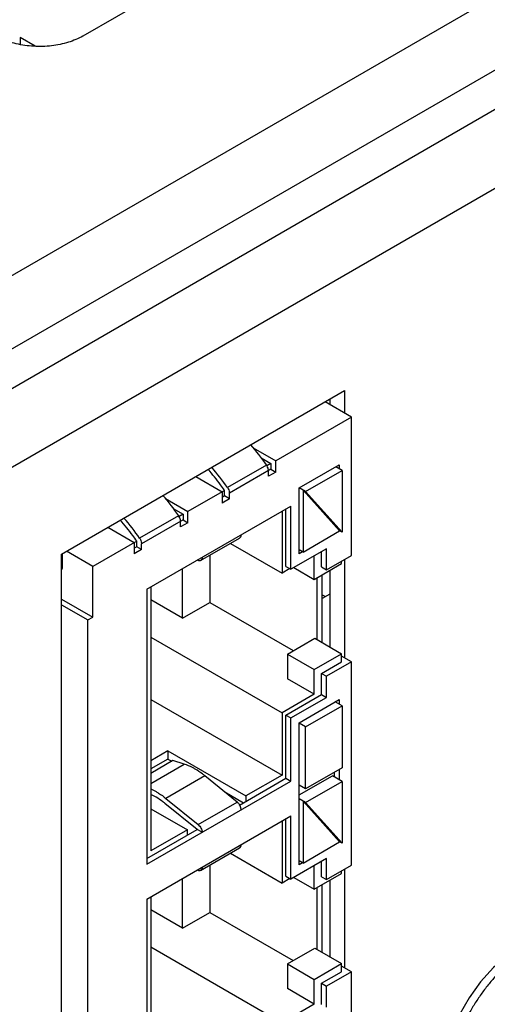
# Model space of a CAD drawing. Header units: inches. Extents: x 0 to 34, y 0 to 22.
# Tile 37 of 103: x 4.3 to 4.8, y 16.6 to 17.7. Entities that reach past the tile are written whole.
import ezdxf

# ---------------------------------------------------------------- set-up
doc = ezdxf.new("R2010")
doc.units = ezdxf.units.IN
doc.header["$LTSCALE"] = 1.87
doc.header["$MEASUREMENT"] = 0
doc.layers.get('0').update_dxf_attribs({"linetype": 'CONTINUOUS'})
for name, color, linetype in [('02___PRT_ALL_AXES', 7, 'CONTINUOUS'), ('BLUE_GOO', 7, 'CONTINUOUS'), ('NONECAD', 7, 'CONTINUOUS'), ('SD_DOOR', 7, 'CONTINUOUS')]:
    doc.layers.add(name, color=color, linetype=linetype)

msp = doc.modelspace()

# ---------------------------------------------------------------- linework, layer by layer
at = {"color": 7, "linetype": 'CONTINUOUS'}
for p, q in [((3.6651, 17.0795), (5.1659, 17.9461)), ((3.6853, 17.0114), (5.1861, 17.8779)), ((4.6355, 17.2728), (4.6069, 17.2893)), ((4.6122, 17.2924), (4.6122, 17.2863)), ((4.6355, 17.2728), (4.5533, 17.2253)), ((4.6355, 17.1225), (4.6355, 17.2728)), ((4.5289, 17.2394), (4.5533, 17.2253)), ((4.5432, 17.2207), (4.5008, 17.1962)), ((4.5373, 17.2284), (4.548, 17.2223)), ((4.548, 17.2223), (4.5437, 17.2198)), ((4.548, 17.2223), (4.548, 17.2162)), ((4.5533, 17.2131), (4.5533, 17.2253)), ((4.5787, 17.1959), (4.6222, 17.2211)), ((4.6222, 17.2211), (4.6222, 17.2168)), ((4.548, 17.2162), (4.5029, 17.1901)), ((4.5453, 17.2085), (4.5453, 17.2146)), ((4.5533, 17.2131), (4.5453, 17.2085)), ((4.548, 17.2162), (4.5533, 17.2131)), ((4.5856, 17.192), (4.6254, 17.2149)), ((4.6254, 17.2149), (4.6185, 17.2189)), ((4.6254, 17.2149), (4.6254, 17.1476)), ((4.4663, 17.2082), (4.4949, 17.1917)), ((4.4976, 17.1932), (4.4578, 17.1702)), ((4.4949, 17.1917), (4.4949, 17.1794)), ((4.4976, 17.1871), (4.4976, 17.1932)), ((4.5029, 17.184), (4.5029, 17.1901)), ((4.5856, 17.192), (4.5787, 17.1959)), ((4.5787, 17.1243), (4.5787, 17.1959)), ((4.6227, 17.1491), (4.583, 17.1935)), ((4.583, 17.1935), (4.583, 17.1261)), ((4.6254, 17.1476), (4.5856, 17.192)), ((4.4334, 17.1843), (4.4578, 17.1702)), ((4.4976, 17.1871), (4.4949, 17.1855)), ((4.5029, 17.184), (4.4949, 17.1794)), ((4.5029, 17.184), (4.4976, 17.1871)), ((4.4132, 17.0857), (4.5697, 17.176)), ((4.4418, 17.1733), (4.4525, 17.1672)), ((4.4525, 17.1672), (4.4482, 17.1647)), ((4.4525, 17.1672), (4.4525, 17.161)), ((4.4578, 17.158), (4.4578, 17.1702)), ((4.5601, 17.1705), (4.5601, 17.1032)), ((4.5644, 17.1105), (4.5644, 17.173)), ((4.5697, 17.1075), (4.5697, 17.176)), ((4.4477, 17.1656), (4.4053, 17.1411)), ((4.4525, 17.161), (4.4074, 17.135)), ((4.4498, 17.1534), (4.4498, 17.1595)), ((4.4578, 17.158), (4.4498, 17.1534)), ((4.4525, 17.161), (4.4578, 17.158)), ((4.3709, 17.1531), (4.3995, 17.1365)), ((4.583, 17.1261), (4.6227, 17.1491)), ((4.6254, 17.1476), (4.6227, 17.1491)), ((4.4021, 17.1381), (4.3544, 17.1105)), ((4.3995, 17.1365), (4.3995, 17.1243)), ((4.4021, 17.1319), (4.4021, 17.1381)), ((4.4074, 17.1289), (4.4074, 17.135)), ((4.4716, 17.1169), (4.514, 17.1414)), ((4.504, 17.1356), (4.5601, 17.1032)), ((4.3215, 17.1081), (4.3215, 17.1246)), ((4.3544, 17.1105), (4.3258, 17.127)), ((4.4021, 17.1319), (4.3995, 17.1304)), ((4.4074, 17.1289), (4.3995, 17.1243)), ((4.4074, 17.1289), (4.4021, 17.1319)), ((4.6084, 17.1298), (4.5697, 17.1075)), ((4.583, 17.1261), (4.5787, 17.1286)), ((4.5824, 17.1264), (4.5787, 17.1243)), ((4.6031, 17.1099), (4.6031, 17.1268)), ((4.6084, 17.1069), (4.6084, 17.1298)), ((4.4689, 17.1168), (4.4677, 17.1172)), ((4.4817, 17.1227), (4.4817, 17.0713)), ((4.5952, 17.0964), (4.5952, 17.1222)), ((4.5952, 17.0964), (4.6248, 17.1136)), ((4.6084, 17.1069), (4.6355, 17.1225)), ((4.6248, 17.1136), (4.6248, 17.1163)), ((4.3205, 17.1075), (4.3215, 17.1081)), ((4.3544, 17.0554), (4.3544, 17.1105)), ((4.452, 17.0542), (4.452, 17.1081)), ((4.5686, 17.1081), (4.5601, 17.1032)), ((4.5644, 17.1105), (4.5697, 17.1075)), ((4.5729, 17.1093), (4.5952, 17.0964)), ((4.6031, 17.1099), (4.6084, 17.1069)), ((4.6122, 17.1063), (4.6122, 17.0229)), ((4.5983, 17.0309), (4.5983, 17.0983)), ((4.6036, 17.0279), (4.6036, 17.1013)), ((4.4132, 17.0857), (4.4132, 16.7869)), ((4.4175, 17.0882), (4.4175, 16.8013)), ((4.6122, 17.0805), (4.6036, 17.0756)), ((4.3205, 17.075), (4.3544, 17.0554)), ((4.452, 17.0542), (4.4175, 17.0741)), ((4.452, 17.0542), (4.4817, 17.0713)), ((4.4817, 17.0713), (4.5723, 17.019)), ((4.3205, 17.0689), (4.3491, 17.0523)), ((4.3491, 17.0523), (4.3544, 17.0554)), ((4.3491, 16.4094), (4.3491, 17.0523)), ((4.4175, 17.0337), (4.5601, 16.9513)), ((4.566, 17.0153), (4.5957, 17.0325)), ((4.5957, 17.0325), (4.6248, 17.0156)), ((4.566, 17.0153), (4.5952, 16.9985)), ((4.566, 17.0153), (4.566, 16.9884)), ((4.5952, 16.9985), (4.6248, 17.0156)), ((4.6031, 16.9942), (4.6248, 17.0067)), ((4.6355, 17.0067), (4.6084, 16.9911)), ((4.6248, 17.0067), (4.6248, 17.0156)), ((4.6355, 17.0067), (4.6248, 17.0129)), ((4.6355, 16.7857), (4.6355, 17.0067)), ((4.5952, 16.9715), (4.5952, 16.9985)), ((4.5952, 16.9715), (4.566, 16.9884)), ((4.6031, 16.9942), (4.6084, 16.9911)), ((4.6031, 16.9712), (4.6031, 16.9942)), ((4.6084, 16.9682), (4.6084, 16.9911)), ((4.4175, 16.966), (4.5601, 16.8836)), ((4.5952, 16.9715), (4.5601, 16.9513)), ((4.5644, 16.9489), (4.6031, 16.9712)), ((4.5697, 16.9458), (4.6084, 16.9682)), ((4.5787, 16.9406), (4.6222, 16.9657)), ((4.6031, 16.9712), (4.6084, 16.9682)), ((4.6254, 16.959), (4.618, 16.9633)), ((4.6222, 16.9657), (4.6222, 16.9608)), ((4.5856, 16.936), (4.6254, 16.959)), ((4.6254, 16.959), (4.6254, 16.8916)), ((4.5601, 16.9513), (4.5601, 16.8836)), ((4.5644, 16.9489), (4.5697, 16.9458)), ((4.5644, 16.8803), (4.5644, 16.9489)), ((4.5697, 16.8772), (4.5697, 16.9458)), ((4.5787, 16.7863), (4.5787, 16.9406)), ((4.5856, 16.936), (4.5787, 16.94)), ((4.5856, 16.8686), (4.5856, 16.936)), ((4.4361, 16.91), (4.4175, 16.8993)), ((4.4361, 16.91), (4.5209, 16.861)), ((4.4361, 16.91), (4.4361, 16.9011)), ((4.4361, 16.9011), (4.4175, 16.8904)), ((4.4414, 16.8994), (4.4175, 16.8856)), ((4.4361, 16.9011), (4.4402, 16.8987)), ((4.4538, 16.8956), (4.4414, 16.8994)), ((4.4175, 16.8746), (4.4538, 16.8956)), ((4.6254, 16.8916), (4.5856, 16.8686)), ((4.6222, 16.8898), (4.6222, 16.8787)), ((4.4132, 16.7869), (4.5697, 16.8772)), ((4.4763, 16.8829), (4.4339, 16.8584)), ((4.5114, 16.8544), (4.4763, 16.8829)), ((4.514, 16.8512), (4.5644, 16.8803)), ((4.5601, 16.8836), (4.5209, 16.861)), ((4.5644, 16.8803), (4.5697, 16.8772)), ((4.5787, 16.8622), (4.6148, 16.883)), ((4.6254, 16.8769), (4.6148, 16.883)), ((4.6169, 16.8867), (4.6169, 16.8818)), ((4.4175, 16.8687), (4.4233, 16.8657)), ((4.5856, 16.8686), (4.5787, 16.8726)), ((4.5856, 16.8539), (4.6254, 16.8769)), ((4.6254, 16.8769), (4.6254, 16.8096)), ((4.4233, 16.8596), (4.4175, 16.8626)), ((4.4339, 16.8584), (4.4689, 16.8299)), ((4.4978, 16.8655), (4.5183, 16.8536)), ((4.5209, 16.861), (4.5209, 16.8552)), ((4.5856, 16.8539), (4.5787, 16.8579)), ((4.4175, 16.8472), (4.4573, 16.8242)), ((4.4679, 16.8245), (4.4328, 16.853)), ((4.4689, 16.8299), (4.5114, 16.8544)), ((4.6227, 16.8111), (4.583, 16.8555)), ((4.583, 16.8555), (4.583, 16.7881)), ((4.6254, 16.8096), (4.5856, 16.8539)), ((4.4132, 16.7489), (4.5697, 16.8393)), ((4.5644, 16.7737), (4.5644, 16.8362)), ((4.5697, 16.7707), (4.5697, 16.8393)), ((4.4132, 16.793), (4.4679, 16.8245)), ((4.4573, 16.8242), (4.4175, 16.8013)), ((4.4573, 16.8184), (4.4573, 16.8242)), ((4.4732, 16.8215), (4.4679, 16.8245)), ((4.5601, 16.8337), (4.5601, 16.7664)), ((4.4716, 16.7801), (4.514, 16.8046)), ((4.583, 16.7881), (4.6227, 16.8111)), ((4.6254, 16.8096), (4.6227, 16.8111)), ((4.504, 16.7988), (4.5601, 16.7664)), ((4.6084, 16.793), (4.5697, 16.7707)), ((4.6084, 16.7701), (4.6084, 16.793)), ((4.4817, 16.7859), (4.4817, 16.7345)), ((4.583, 16.7881), (4.5787, 16.7906)), ((4.5824, 16.7884), (4.5787, 16.7863)), ((4.5952, 16.7596), (4.5952, 16.7854)), ((4.6031, 16.7731), (4.6031, 16.79)), ((4.6084, 16.7701), (4.6355, 16.7857)), ((4.452, 16.7174), (4.452, 16.7713)), ((4.4689, 16.78), (4.4677, 16.7804)), ((4.5686, 16.7713), (4.5601, 16.7664)), ((4.5644, 16.7737), (4.5697, 16.7707)), ((4.5729, 16.7725), (4.5952, 16.7596)), ((4.5952, 16.7596), (4.6248, 16.7768)), ((4.6031, 16.7731), (4.6084, 16.7701)), ((4.6248, 16.7768), (4.6248, 16.7795)), ((4.5983, 16.6941), (4.5983, 16.7615)), ((4.6036, 16.6911), (4.6036, 16.7645)), ((4.6122, 16.7695), (4.6122, 16.6861)), ((4.4132, 16.7489), (4.4132, 16.4501)), ((4.4175, 16.7514), (4.4175, 16.4645)), ((4.452, 16.7174), (4.4175, 16.7373)), ((4.452, 16.7174), (4.4817, 16.7345)), ((4.4817, 16.7345), (4.5723, 16.6822)), ((4.4175, 16.6969), (4.5601, 16.6145)), ((4.566, 16.6785), (4.5957, 16.6957)), ((4.5957, 16.6957), (4.6248, 16.6788)), ((4.566, 16.6785), (4.5952, 16.6617)), ((4.566, 16.6785), (4.566, 16.6516)), ((4.5952, 16.6617), (4.6248, 16.6788)), ((4.6248, 16.6699), (4.6248, 16.6788)), ((4.6355, 16.6699), (4.6248, 16.6761)), ((4.6031, 16.6574), (4.6248, 16.6699)), ((4.6355, 16.6699), (4.6084, 16.6543)), ((4.6355, 16.5196), (4.6355, 16.6699)), ((4.5952, 16.6347), (4.5952, 16.6617)), ((4.6031, 16.6574), (4.6084, 16.6543)), ((4.6031, 16.6344), (4.6031, 16.6574)), ((4.6084, 16.6314), (4.6084, 16.6543)), ((4.5952, 16.6347), (4.566, 16.6516)), ((4.5952, 16.6347), (4.5601, 16.6145))]:
    msp.add_line(p, q, dxfattribs=at)
at = {"color": 3, "linetype": 'CONTINUOUS'}
for p, q in [((3.5787, 16.907), (5.1966, 17.8411)), ((3.6158, 16.8427), (5.2337, 17.7768)), ((4.3205, 17.124), (4.6281, 17.3016)), ((4.6281, 17.3016), (4.6281, 17.2771)), ((4.3205, 16.3463), (4.3205, 17.124)), ((4.6281, 17.1182), (4.6281, 17.011)), ((4.6281, 16.7814), (4.6281, 16.6742))]:
    msp.add_line(p, q, dxfattribs=at)
at = {"color": 7, "linetype": 'CONTINUOUS'}
for centre, radius, start, end in [((4.3294, 17.0727), 0.2601, 34.6989, 40.8416), ((4.2898, 17.0504), 0.2564, 34.6551, 40.8854), ((4.2339, 17.0176), 0.2601, 34.6989, 40.8416), ((4.1944, 16.9953), 0.2564, 34.6551, 40.8854)]:
    msp.add_arc(centre, radius, start, end, dxfattribs=at)
for points, knots in [([(4.5453, 17.2146), (4.5453, 17.2151), (4.5451, 17.2173), (4.5441, 17.2194), (4.5432, 17.2207)], [0, 0, 0, 0, 0.228766, 1, 1, 1, 1]), ([(4.4976, 17.1932), (4.4962, 17.1952), (4.4906, 17.2031), (4.4845, 17.2106), (4.4797, 17.216)], [0, 0, 0, 0, 0.252669, 1, 1, 1, 1]), ([(4.5008, 17.1962), (4.5011, 17.1958), (4.5022, 17.1939), (4.5029, 17.1917), (4.5029, 17.1901)], [0, 0, 0, 0, 0.265498, 1, 1, 1, 1]), ([(4.4021, 17.1381), (4.4007, 17.1401), (4.3951, 17.1479), (4.389, 17.1555), (4.3842, 17.1609)], [0, 0, 0, 0, 0.252669, 1, 1, 1, 1]), ([(4.4498, 17.1595), (4.4498, 17.16), (4.4496, 17.1622), (4.4487, 17.1642), (4.4477, 17.1656)], [0, 0, 0, 0, 0.228766, 1, 1, 1, 1]), ([(4.514, 17.1414), (4.5146, 17.1417), (4.5154, 17.1428), (4.5156, 17.1441), (4.5156, 17.1448)], [0, 0, 0, 0, 0.449127, 1, 1, 1, 1]), ([(4.4053, 17.1411), (4.4056, 17.1407), (4.4067, 17.1388), (4.4074, 17.1366), (4.4074, 17.135)], [0, 0, 0, 0, 0.265498, 1, 1, 1, 1]), ([(4.4716, 17.1169), (4.4712, 17.1167), (4.4703, 17.1164), (4.4694, 17.1166), (4.4689, 17.1168)], [0, 0, 0, 0, 0.466914, 1, 1, 1, 1]), ([(4.4732, 17.1203), (4.4732, 17.1196), (4.473, 17.1183), (4.4721, 17.1172), (4.4716, 17.1169)], [0, 0, 0, 0, 0.550873, 1, 1, 1, 1]), ([(4.4657, 16.8902), (4.4648, 16.8908), (4.4609, 16.8929), (4.4569, 16.8946), (4.4538, 16.8956)], [0, 0, 0, 0, 0.261833, 1, 1, 1, 1]), ([(4.4763, 16.8829), (4.4755, 16.8836), (4.4721, 16.8862), (4.4685, 16.8886), (4.4657, 16.8902)], [0, 0, 0, 0, 0.258346, 1, 1, 1, 1]), ([(4.4233, 16.8657), (4.4242, 16.8652), (4.4279, 16.863), (4.4314, 16.8604), (4.4339, 16.8584)], [0, 0, 0, 0, 0.241602, 1, 1, 1, 1]), ([(4.4328, 16.853), (4.4321, 16.8536), (4.429, 16.856), (4.4258, 16.8582), (4.4233, 16.8596)], [0, 0, 0, 0, 0.258346, 1, 1, 1, 1]), ([(4.514, 16.8512), (4.5139, 16.8515), (4.5131, 16.8527), (4.5122, 16.8538), (4.5114, 16.8544)], [0, 0, 0, 0, 0.259391, 1, 1, 1, 1]), ([(4.5156, 16.846), (4.5156, 16.8464), (4.5154, 16.8482), (4.5148, 16.85), (4.514, 16.8512)], [0, 0, 0, 0, 0.228957, 1, 1, 1, 1]), ([(4.4689, 16.8299), (4.4702, 16.8289), (4.4722, 16.8263), (4.4732, 16.8231), (4.4732, 16.8215)], [0, 0, 0, 0, 0.511442, 1, 1, 1, 1]), ([(4.514, 16.8046), (4.5146, 16.8049), (4.5154, 16.806), (4.5156, 16.8073), (4.5156, 16.808)], [0, 0, 0, 0, 0.449127, 1, 1, 1, 1]), ([(4.4732, 16.7835), (4.4732, 16.7828), (4.473, 16.7815), (4.4721, 16.7804), (4.4716, 16.7801)], [0, 0, 0, 0, 0.550873, 1, 1, 1, 1]), ([(4.4716, 16.7801), (4.4712, 16.7799), (4.4703, 16.7796), (4.4694, 16.7798), (4.4689, 16.78)], [0, 0, 0, 0, 0.466914, 1, 1, 1, 1])]:
    msp.add_open_spline(points, degree=3, knots=knots, dxfattribs=at)
at = {"layer": '02___PRT_ALL_AXES', "color": 7, "linetype": 'CONTINUOUS'}
msp.add_line((4.7507, 17.922), (4.3436, 17.6869), dxfattribs=at)
msp.add_open_spline([(4.3436, 17.6869), (4.3386, 17.6841), (4.3275, 17.6795), (4.3094, 17.6758), (4.2902, 17.6753), (4.2715, 17.6779), (4.2548, 17.6835), (4.2415, 17.6916), (4.2325, 17.7019), (4.2301, 17.7102), (4.2301, 17.714)], degree=3, knots=[0, 0, 0, 0, 0.128827, 0.270562, 0.417879, 0.562378, 0.696193, 0.813587, 0.913061, 1, 1, 1, 1], dxfattribs=at)
at = {"layer": 'BLUE_GOO', "color": 4, "linetype": 'CONTINUOUS'}
for p, q in [((4.2756, 17.6854), (4.2756, 17.6779)), ((4.2918, 17.676), (4.2756, 17.6854))]:
    msp.add_line(p, q, dxfattribs=at)
at = {"layer": 'NONECAD', "color": 4, "linetype": 'CONTINUOUS'}
msp.add_line((4.6036, 17.0798), (4.6073, 17.0777), dxfattribs=at)
at = {"layer": 'SD_DOOR', "color": 7, "linetype": 'CONTINUOUS'}
msp.add_lwpolyline([(4.8203, 16.6978), (4.8054, 16.6878), (4.7901, 16.6744), (4.776, 16.6589), (4.7634, 16.6415), (4.7526, 16.6228), (4.7439, 16.6032), (4.7374, 16.5832), (4.7335, 16.5633), (4.7322, 16.5452)], dxfattribs=at)
msp.add_open_spline([(4.831, 16.697), (4.8279, 16.6952), (4.8217, 16.6913), (4.8126, 16.6846), (4.8038, 16.6769), (4.7952, 16.6685), (4.787, 16.6593), (4.7791, 16.6494), (4.7718, 16.6389), (4.7651, 16.628), (4.759, 16.6167), (4.7536, 16.6051), (4.7489, 16.5934), (4.7451, 16.5817), (4.742, 16.57), (4.7398, 16.5585), (4.7385, 16.5473), (4.7383, 16.54), (4.7383, 16.5364)], degree=3, knots=[0, 0, 0, 0, 0.055941, 0.114343, 0.174973, 0.237539, 0.301709, 0.367111, 0.433347, 0.500006, 0.566664, 0.632901, 0.698301, 0.762469, 0.825034, 0.885662, 0.944061, 1, 1, 1, 1], dxfattribs=at)

doc.saveas('drawing.dxf')
